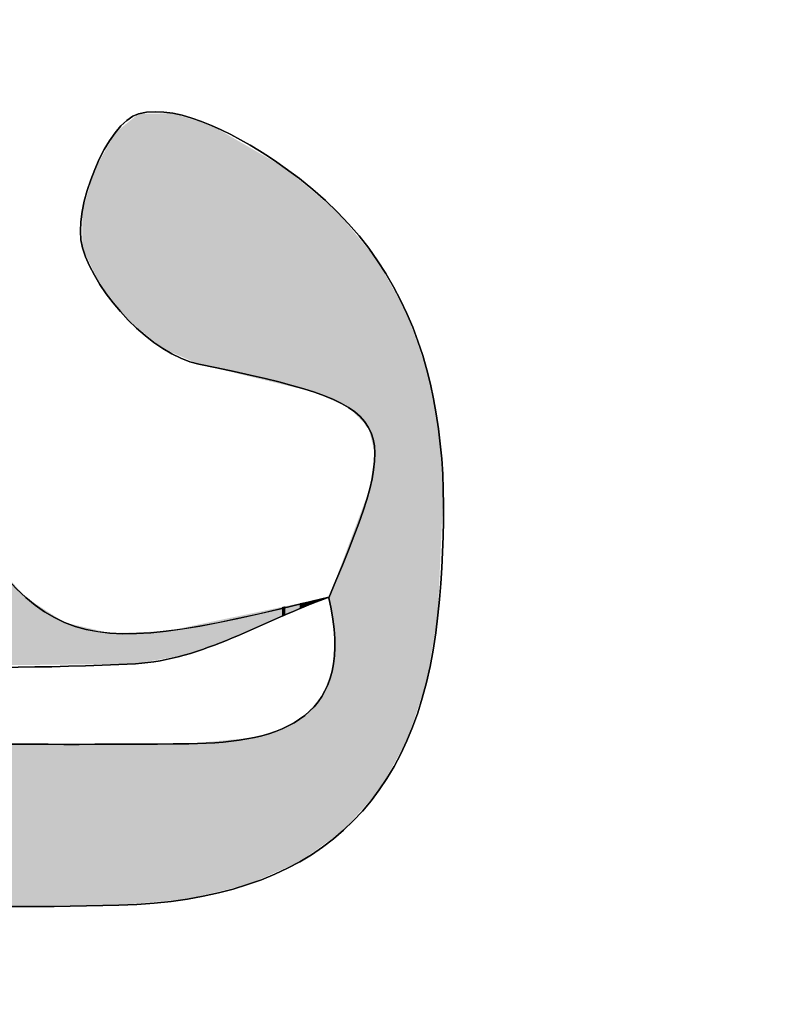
# Model space of a CAD drawing. Extents: x 113 to 1126, y 865 to 1100.
# Tile 20 of 256: x 869 to 873, y 989 to 994. Entities that reach past the tile are written whole.
import ezdxf

# ---------------------------------------------------------------- set-up
doc = ezdxf.new("R2010")
doc.units = 0
doc.layers.add('LAYER_1', color=7, linetype='CONTINUOUS')

# ---------------------------------------------------------------- blocks, each defined once
blk = doc.blocks.new('*U11')
at = {"layer": 'LAYER_1', "color": 7}
for points in [[(869.7817, 992.2112), (869.7671, 993.278), (869.7817, 993.2899)], [(869.9035, 992.1109), (869.7817, 993.2899), (869.9035, 993.2917)], [(869.7817, 992.2112), (869.7817, 993.2899), (869.9035, 992.1109)], [(869.9209, 992.1034), (869.9035, 993.2917), (869.9209, 993.292)], [(869.9035, 992.1109), (869.9035, 993.2917), (869.9209, 992.1034)], [(869.9546, 992.0887), (869.9209, 993.292), (869.9546, 993.2925)], [(869.9209, 992.1034), (869.9209, 993.292), (869.9546, 992.0887)], [(869.9546, 992.0887), (869.9546, 993.2925), (870.0117, 992.0639)], [(869.7299, 992.2538), (869.6828, 993.2095), (869.7299, 993.2478)], [(869.7671, 992.2232), (869.7299, 993.2478), (869.7671, 993.278)], [(869.7299, 992.2538), (869.7299, 993.2478), (869.7671, 992.2232)], [(869.7671, 992.2232), (869.7671, 993.278), (869.7817, 992.2112)], [(870.0117, 992.0639), (870.0117, 993.2746), (870.027, 992.0572)], [(870.027, 992.0572), (870.027, 993.2698), (870.0344, 992.054)], [(870.0344, 992.054), (870.0344, 993.2674), (870.0844, 992.0323)], [(870.0844, 992.0323), (870.0844, 993.2518), (870.1477, 992.0169)], [(869.6645, 992.3357), (869.6378, 993.147), (869.6645, 993.1946)], [(869.6828, 992.3127), (869.6645, 993.1946), (869.6828, 993.2095)], [(869.6645, 992.3357), (869.6645, 993.1946), (869.6828, 992.3127)], [(869.6828, 992.3127), (869.6828, 993.2095), (869.7299, 992.2538)], [(870.1477, 992.0169), (870.1477, 993.2319), (870.2542, 991.9911)], [(869.6378, 992.369), (869.5875, 993.057), (869.6378, 993.147)], [(869.6378, 992.369), (869.6378, 993.147), (869.6645, 992.3357)], [(870.2542, 991.9911), (870.2542, 993.1704), (870.3299, 991.9728)], [(870.3299, 991.9728), (870.3299, 993.1267), (870.3644, 991.9644)], [(870.3644, 991.9644), (870.3644, 993.1068), (870.5028, 991.9309)], [(869.5875, 992.432), (869.5616, 993.0108), (869.5875, 993.057)], [(869.5875, 992.432), (869.5875, 993.057), (869.6378, 992.369)], [(869.5616, 992.4867), (869.5001, 992.8039), (869.5616, 993.0108)], [(869.5616, 992.4867), (869.5616, 993.0108), (869.5875, 992.432)], [(870.5028, 991.9309), (870.5028, 993.0269), (870.519, 991.927)], [(870.519, 991.927), (870.519, 993.0176), (870.5916, 991.9094)], [(870.5916, 991.9094), (870.5916, 992.9565), (870.6171, 991.9032)], [(870.6171, 991.9032), (870.6171, 992.935), (870.6664, 991.8912)], [(870.6664, 991.8912), (870.6664, 992.8934), (870.7025, 991.875)], [(870.7025, 991.875), (870.7025, 992.8631), (870.7374, 991.8593)], [(869.5001, 992.6169), (869.4984, 992.7983), (869.5001, 992.8039)], [(869.5001, 992.6169), (869.5001, 992.8039), (869.5616, 992.4867)], [(870.7374, 991.8593), (870.7374, 992.8337), (870.7382, 991.8589)], [(870.7382, 991.8589), (870.7382, 992.833), (870.7543, 991.8517)], [(870.7543, 991.8517), (870.7543, 992.8194), (870.7678, 991.8456)], [(870.7678, 991.8456), (870.7678, 992.8081), (870.7817, 991.8394)], [(870.7817, 991.8394), (870.7817, 992.7964), (870.8122, 991.8256)], [(870.8122, 991.8256), (870.8122, 992.7594), (870.8372, 991.8144)], [(870.8372, 991.8144), (870.8372, 992.729), (870.9361, 991.7164)], [(870.9361, 991.7164), (870.9361, 992.609), (870.9433, 991.6877)], [(870.9433, 991.6877), (870.9433, 992.6002), (870.9694, 991.5845)], [(870.9694, 989.8677), (870.9433, 991.406), (870.9694, 991.5845)], [(870.9433, 989.8384), (870.9361, 991.3867), (870.9433, 991.406)], [(870.9361, 989.8302), (870.8372, 991.1226), (870.9361, 991.3867)], [(870.8372, 989.7188), (870.8122, 991.0558), (870.8372, 991.1226)], [(870.8122, 989.6907), (870.7817, 990.9744), (870.8122, 991.0558)], [(870.7817, 989.6688), (870.7678, 990.9374), (870.7817, 990.9744)], [(870.7678, 990.6537), (870.7543, 990.9013), (870.7678, 990.9374)], [(870.7025, 990.8469), (870.7025, 990.8543), (870.7374, 990.8617)], [(870.7543, 990.7471), (870.7382, 990.8584), (870.7543, 990.9013)], [(870.7543, 990.7471), (870.7543, 990.9013), (870.7678, 990.6537)], [(870.5028, 990.7623), (870.3644, 990.7834), (870.5028, 990.8124)], [(870.519, 990.7691), (870.5028, 990.8124), (870.519, 990.8158)], [(870.5916, 990.7999), (870.519, 990.8158), (870.5916, 990.8311)], [(870.519, 990.7691), (870.519, 990.8158), (870.5916, 990.7999)], [(870.6171, 990.8107), (870.5916, 990.8311), (870.6171, 990.8364)], [(870.6664, 990.8316), (870.6171, 990.8364), (870.6664, 990.8468)], [(870.6171, 990.8107), (870.6171, 990.8364), (870.6664, 990.8316)], [(870.7025, 990.8469), (870.6664, 990.8468), (870.7025, 990.8543)], [(870.6664, 990.8316), (870.6664, 990.8468), (870.7025, 990.8469)], [(870.2542, 990.657), (870.1477, 990.7379), (870.2542, 990.7603)], [(870.3299, 990.689), (870.2542, 990.7603), (870.3299, 990.7762)], [(870.3644, 990.7037), (870.3299, 990.7762), (870.3644, 990.7834)], [(870.3644, 990.7037), (870.3644, 990.7834), (870.5028, 990.7623)], [(870.0117, 990.5704), (869.9546, 990.6974), (870.0117, 990.7094)], [(870.027, 990.5758), (870.0117, 990.7094), (870.027, 990.7126)], [(870.0344, 990.5785), (870.027, 990.7126), (870.0344, 990.7141)], [(870.0844, 990.5963), (870.0344, 990.7141), (870.0844, 990.7246)], [(870.1477, 990.6189), (870.0844, 990.7246), (870.1477, 990.7379)], [(869.6645, 990.5261), (869.6378, 990.681), (869.6645, 990.6819)], [(869.6828, 990.5263), (869.6645, 990.6819), (869.6828, 990.6825)], [(869.7299, 990.5269), (869.6828, 990.6825), (869.7299, 990.684)], [(869.7671, 990.5273), (869.7299, 990.684), (869.7671, 990.6853)], [(869.7817, 990.5299), (869.7671, 990.6853), (869.7817, 990.6857)], [(869.9035, 990.5513), (869.7817, 990.6857), (869.9035, 990.6897)], [(869.9209, 990.5544), (869.9035, 990.6897), (869.9209, 990.6903)], [(869.9546, 990.5603), (869.9209, 990.6903), (869.9546, 990.6974)], [(870.7678, 989.6589), (870.7543, 990.4897), (870.7678, 990.6537)], [(870.7543, 989.6492), (870.7382, 990.4502), (870.7543, 990.4897)], [(870.7374, 989.637), (870.7025, 990.3623), (870.7374, 990.4481)], [(870.7382, 989.6376), (870.7374, 990.4481), (870.7382, 990.4502)], [(870.6664, 989.5861), (870.6171, 990.2672), (870.6664, 990.3222)], [(870.7025, 989.612), (870.6664, 990.3222), (870.7025, 990.3623)], [(870.6171, 989.5507), (870.5916, 990.2522), (870.6171, 990.2672)], [(870.5916, 989.5324), (870.519, 990.2096), (870.5916, 990.2522)], [(870.5028, 989.4934), (870.3644, 990.1569), (870.5028, 990.2001)], [(870.519, 989.5005), (870.5028, 990.2001), (870.519, 990.2096)], [(869.2148, 989.3129), (869.0319, 990.118), (869.2148, 990.1193)], [(869.4097, 989.3134), (869.2148, 990.1193), (869.4097, 990.1206)], [(869.4984, 989.3136), (869.4097, 990.1206), (869.4984, 990.1212)], [(869.5001, 989.3137), (869.4984, 990.1212), (869.5001, 990.1212)], [(869.5616, 989.3138), (869.5001, 990.1212), (869.5616, 990.1217)], [(869.5875, 989.3139), (869.5616, 990.1217), (869.5875, 990.1218)], [(869.6378, 989.314), (869.5875, 990.1218), (869.6378, 990.1222)], [(869.6645, 989.3141), (869.6378, 990.1222), (869.6645, 990.1224)], [(869.6828, 989.3141), (869.6645, 990.1224), (869.6828, 990.1225)], [(869.7299, 989.3183), (869.6828, 990.1225), (869.7299, 990.1228)], [(869.7671, 989.3216), (869.7299, 990.1228), (869.7671, 990.1231)], [(869.7817, 989.323), (869.7671, 990.1231), (869.7817, 990.1232)], [(869.9035, 989.3338), (869.7817, 990.1232), (869.9035, 990.124)], [(869.9209, 989.3354), (869.9035, 990.124), (869.9209, 990.1241)], [(869.9546, 989.3384), (869.9209, 990.1241), (869.9546, 990.1244)], [(870.0117, 989.3435), (869.9546, 990.1244), (870.0117, 990.1248)], [(870.027, 989.3449), (870.0117, 990.1248), (870.027, 990.1249)], [(870.0344, 989.3466), (870.027, 990.1249), (870.0344, 990.1249)], [(870.0844, 989.3586), (870.0344, 990.1249), (870.0844, 990.1298)], [(870.1477, 989.3738), (870.0844, 990.1298), (870.1477, 990.1359)], [(870.2542, 989.3993), (870.1477, 990.1359), (870.2542, 990.1462)], [(870.3299, 989.4174), (870.2542, 990.1462), (870.3299, 990.1536)], [(870.3644, 989.4326), (870.3299, 990.1536), (870.3644, 990.1569)]]:
    blk.add_solid(points, dxfattribs=at)
at = {"layer": 'LAYER_1', "color": 7, "extrusion": (0, 0, -1)}
for points in [[(-870.0117, 992.0639), (-869.9546, 993.2925), (-870.0117, 993.2746)], [(-870.027, 992.0572), (-870.0117, 993.2746), (-870.027, 993.2698)], [(-870.0344, 992.054), (-870.027, 993.2698), (-870.0344, 993.2674)], [(-870.0844, 992.0323), (-870.0344, 993.2674), (-870.0844, 993.2518)], [(-870.1477, 992.0169), (-870.0844, 993.2518), (-870.1477, 993.2319)], [(-870.2542, 991.9911), (-870.1477, 993.2319), (-870.2542, 993.1704)], [(-870.3299, 991.9728), (-870.2542, 993.1704), (-870.3299, 993.1267)], [(-870.3644, 991.9644), (-870.3299, 993.1267), (-870.3644, 993.1068)], [(-870.5028, 991.9309), (-870.3644, 993.1068), (-870.5028, 993.0269)], [(-870.519, 991.927), (-870.5028, 993.0269), (-870.519, 993.0176)], [(-870.5916, 991.9094), (-870.519, 993.0176), (-870.5916, 992.9565)], [(-870.6171, 991.9032), (-870.5916, 992.9565), (-870.6171, 992.935)], [(-870.6664, 991.8912), (-870.6171, 992.935), (-870.6664, 992.8934)], [(-870.7025, 991.875), (-870.6664, 992.8934), (-870.7025, 992.8631)], [(-870.7374, 991.8593), (-870.7025, 992.8631), (-870.7374, 992.8337)], [(-870.7382, 991.8589), (-870.7374, 992.8337), (-870.7382, 992.833)], [(-870.7543, 991.8517), (-870.7382, 992.833), (-870.7543, 992.8194)], [(-870.7678, 991.8456), (-870.7543, 992.8194), (-870.7678, 992.8081)], [(-870.7817, 991.8394), (-870.7678, 992.8081), (-870.7817, 992.7964)], [(-870.8122, 991.8256), (-870.7817, 992.7964), (-870.8122, 992.7594)], [(-870.8372, 991.8144), (-870.8122, 992.7594), (-870.8372, 992.729)], [(-870.9361, 991.7164), (-870.8372, 992.729), (-870.9361, 992.609)], [(-870.9433, 991.6877), (-870.9361, 992.609), (-870.9433, 992.6002)], [(-870.9694, 991.5845), (-870.9433, 992.6002), (-870.9694, 992.5686)], [(-870.9694, 989.8677), (-870.9694, 992.5686), (-870.9834, 989.8835)], [(-870.9834, 989.8835), (-870.9694, 992.5686), (-870.9834, 992.5515)], [(-870.9834, 989.8835), (-870.9834, 992.5515), (-870.9918, 989.8929)], [(-870.9918, 989.8929), (-870.9834, 992.5515), (-870.9918, 992.5365)], [(-870.9918, 989.8929), (-870.9918, 992.5365), (-871.1305, 990.1399)], [(-871.1305, 990.1399), (-870.9918, 992.5365), (-871.1305, 992.2868)], [(-871.1305, 990.1399), (-871.1305, 992.2868), (-871.1308, 990.1408)], [(-871.1308, 990.1408), (-871.1305, 992.2868), (-871.1308, 992.2863)], [(-871.1308, 990.1408), (-871.1308, 992.2863), (-871.2285, 990.4324)], [(-871.2285, 990.4324), (-871.1308, 992.2863), (-871.2285, 992.0097)], [(-871.2285, 990.4324), (-871.2285, 992.0097), (-871.2305, 990.4441)], [(-871.2305, 990.4441), (-871.2285, 992.0097), (-871.2305, 992.0041)], [(-871.2305, 990.4441), (-871.2305, 992.0041), (-871.2858, 990.771)], [(-871.2858, 990.771), (-871.2305, 992.0041), (-871.2858, 991.7249)], [(-871.2858, 990.771), (-871.2858, 991.7249), (-871.2892, 990.8469)], [(-871.2892, 990.8469), (-871.2858, 991.7249), (-871.2892, 991.7081)], [(-871.2892, 990.8469), (-871.2892, 991.7081), (-871.3135, 991.4017)], [(-870.9433, 989.8384), (-870.9433, 991.406), (-870.9694, 989.8677)], [(-870.9361, 989.8302), (-870.9361, 991.3867), (-870.9433, 989.8384)], [(-870.8372, 989.7188), (-870.8372, 991.1226), (-870.9361, 989.8302)], [(-869.0319, 990.5187), (-869.0319, 991.0663), (-869.2148, 990.5208)], [(-869.2148, 990.5208), (-869.0319, 991.0663), (-869.2148, 990.86)], [(-870.8122, 989.6907), (-870.8122, 991.0558), (-870.8372, 989.7188)], [(-870.7817, 989.6688), (-870.7817, 990.9744), (-870.8122, 989.6907)], [(-870.7678, 989.6589), (-870.7678, 990.9374), (-870.7817, 989.6688)], [(-869.2148, 990.5208), (-869.2148, 990.86), (-869.4097, 990.5231)], [(-869.4097, 990.5231), (-869.2148, 990.86), (-869.4097, 990.7346)], [(-870.5028, 990.7623), (-870.5028, 990.8124), (-870.519, 990.7691)], [(-870.5916, 990.7999), (-870.5916, 990.8311), (-870.6171, 990.8107)], [(-870.2542, 990.657), (-870.2542, 990.7603), (-870.3299, 990.689)], [(-870.3299, 990.689), (-870.3299, 990.7762), (-870.3644, 990.7037)], [(-869.4097, 990.5231), (-869.4097, 990.7346), (-869.4984, 990.5242)], [(-869.4984, 990.5242), (-869.4097, 990.7346), (-869.4984, 990.7137)], [(-869.4984, 990.5242), (-869.4984, 990.7137), (-869.5001, 990.5242)], [(-869.5001, 990.5242), (-869.4984, 990.7137), (-869.5001, 990.7133)], [(-869.5001, 990.5242), (-869.5001, 990.7133), (-869.5616, 990.5249)], [(-869.5616, 990.5249), (-869.5001, 990.7133), (-869.5616, 990.6989)], [(-870.0117, 990.5704), (-870.0117, 990.7094), (-870.027, 990.5758)], [(-870.027, 990.5758), (-870.027, 990.7126), (-870.0344, 990.5785)], [(-870.0344, 990.5785), (-870.0344, 990.7141), (-870.0844, 990.5963)], [(-870.0844, 990.5963), (-870.0844, 990.7246), (-870.1477, 990.6189)], [(-870.1477, 990.6189), (-870.1477, 990.7379), (-870.2542, 990.657)], [(-869.5616, 990.5249), (-869.5616, 990.6989), (-869.5875, 990.5252)], [(-869.5875, 990.5252), (-869.5616, 990.6989), (-869.5875, 990.6928)], [(-869.5875, 990.5252), (-869.5875, 990.6928), (-869.6378, 990.5258)], [(-869.6378, 990.5258), (-869.5875, 990.6928), (-869.6378, 990.681)], [(-869.6378, 990.5258), (-869.6378, 990.681), (-869.6645, 990.5261)], [(-869.6645, 990.5261), (-869.6645, 990.6819), (-869.6828, 990.5263)], [(-869.6828, 990.5263), (-869.6828, 990.6825), (-869.7299, 990.5269)], [(-869.7299, 990.5269), (-869.7299, 990.684), (-869.7671, 990.5273)], [(-869.7671, 990.5273), (-869.7671, 990.6853), (-869.7817, 990.5299)], [(-869.7817, 990.5299), (-869.7817, 990.6857), (-869.9035, 990.5513)], [(-869.9035, 990.5513), (-869.9035, 990.6897), (-869.9209, 990.5544)], [(-869.9209, 990.5544), (-869.9209, 990.6903), (-869.9546, 990.5603)], [(-869.9546, 990.5603), (-869.9546, 990.6974), (-870.0117, 990.5704)], [(-870.7543, 989.6492), (-870.7543, 990.4897), (-870.7678, 989.6589)], [(-870.7374, 989.637), (-870.7374, 990.4481), (-870.7382, 989.6376)], [(-870.7382, 989.6376), (-870.7382, 990.4502), (-870.7543, 989.6492)], [(-870.6664, 989.5861), (-870.6664, 990.3222), (-870.7025, 989.612)], [(-870.7025, 989.612), (-870.7025, 990.3623), (-870.7374, 989.637)], [(-870.6171, 989.5507), (-870.6171, 990.2672), (-870.6664, 989.5861)], [(-870.5916, 989.5324), (-870.5916, 990.2522), (-870.6171, 989.5507)], [(-870.5028, 989.4934), (-870.5028, 990.2001), (-870.519, 989.5005)], [(-870.519, 989.5005), (-870.519, 990.2096), (-870.5916, 989.5324)], [(-869.0319, 989.3125), (-869.0319, 990.118), (-869.2148, 989.3129)], [(-869.2148, 989.3129), (-869.2148, 990.1193), (-869.4097, 989.3134)], [(-869.4097, 989.3134), (-869.4097, 990.1206), (-869.4984, 989.3136)], [(-869.4984, 989.3136), (-869.4984, 990.1212), (-869.5001, 989.3137)], [(-869.5001, 989.3137), (-869.5001, 990.1212), (-869.5616, 989.3138)], [(-869.5616, 989.3138), (-869.5616, 990.1217), (-869.5875, 989.3139)], [(-869.5875, 989.3139), (-869.5875, 990.1218), (-869.6378, 989.314)], [(-869.6378, 989.314), (-869.6378, 990.1222), (-869.6645, 989.3141)], [(-869.6645, 989.3141), (-869.6645, 990.1224), (-869.6828, 989.3141)], [(-869.6828, 989.3141), (-869.6828, 990.1225), (-869.7299, 989.3183)], [(-869.7299, 989.3183), (-869.7299, 990.1228), (-869.7671, 989.3216)], [(-869.7671, 989.3216), (-869.7671, 990.1231), (-869.7817, 989.323)], [(-869.7817, 989.323), (-869.7817, 990.1232), (-869.9035, 989.3338)], [(-869.9035, 989.3338), (-869.9035, 990.124), (-869.9209, 989.3354)], [(-869.9209, 989.3354), (-869.9209, 990.1241), (-869.9546, 989.3384)], [(-869.9546, 989.3384), (-869.9546, 990.1244), (-870.0117, 989.3435)], [(-870.0117, 989.3435), (-870.0117, 990.1248), (-870.027, 989.3449)], [(-870.027, 989.3449), (-870.027, 990.1249), (-870.0344, 989.3466)], [(-870.0344, 989.3466), (-870.0344, 990.1249), (-870.0844, 989.3586)], [(-870.0844, 989.3586), (-870.0844, 990.1298), (-870.1477, 989.3738)], [(-870.1477, 989.3738), (-870.1477, 990.1359), (-870.2542, 989.3993)], [(-870.2542, 989.3993), (-870.2542, 990.1462), (-870.3299, 989.4174)], [(-870.3299, 989.4174), (-870.3299, 990.1536), (-870.3644, 989.4326)], [(-870.3644, 989.4326), (-870.3644, 990.1569), (-870.5028, 989.4934)]]:
    blk.add_solid(points, dxfattribs=at)

msp = doc.modelspace()

# ---------------------------------------------------------------- linework, layer by layer
at = {"layer": 'LAYER_1', "color": 7}
msp.add_open_spline([(722.5127, 865.618), (719.3552, 865.7013), (716.1975, 865.7778), (713.04, 865.8695), (708.5304, 865.9997), (704.0211, 866.143), (699.5118, 866.2767), (696.7495, 866.358), (693.9869, 866.4255), (691.2246, 866.5116), (686.0952, 866.6715), (680.9658, 866.8513), (675.8361, 867.0015), (672.1729, 867.1083), (668.5056, 867.1097), (664.8462, 867.2819), (657.6932, 867.6196), (650.5419, 868.0006), (643.3947, 868.4416), (634.3351, 869.001), (625.2793, 869.626), (616.2232, 870.2447), (605.3097, 870.9909), (594.392, 871.6875), (583.4869, 872.5419), (573.6515, 873.3122), (563.8295, 874.2583), (554.003, 875.1433), (547.1508, 875.7607), (540.2997, 876.3904), (533.4505, 877.0422), (526.9959, 877.6569), (520.5453, 878.3138), (514.0918, 878.9395), (509.265, 879.4076), (504.4264, 879.7697), (499.6112, 880.3333), (492.947, 881.1137), (486.2993, 882.0366), (479.6451, 882.9024), (472.208, 883.8697), (464.7658, 884.7985), (457.3364, 885.8217), (446.5013, 887.3141), (435.668, 888.8238), (424.8487, 890.4251), (416.0339, 891.7294), (407.2396, 893.1722), (398.4384, 894.5674), (388.0232, 896.2183), (377.6259, 897.9884), (367.1931, 899.517), (353.3476, 901.5458), (339.6377, 904.314), (325.884, 906.8434), (314.1279, 909.0052), (302.3435, 911.0481), (290.6586, 913.5499), (274.2317, 917.067), (257.8564, 920.8397), (241.5126, 924.7272), (226.4289, 928.3149), (211.3905, 932.1021), (196.3825, 935.9958), (189.8933, 937.6794), (183.5285, 939.8429), (177.1117, 941.8028), (169.9934, 943.977), (162.8455, 946.0609), (155.7765, 948.3853), (150.3155, 950.1806), (144.9994, 952.4161), (139.5398, 954.2158), (134.3804, 955.9163), (129.7988, 958.5291), (125.4719, 961.7675), (122.5513, 963.953), (120.1603, 966.6457), (117.5706, 969.1517), (117.26, 969.4521), (117.0724, 969.8986), (116.8849, 970.3037), (116.293, 971.5826), (115.6556, 972.8483), (115.1737, 974.1691), (114.7148, 975.4273), (114.4245, 976.7471), (114.0683, 978.0418), (113.8018, 979.0105), (113.5288, 979.9786), (113.2983, 980.9563), (113.1972, 981.3849), (113.1302, 981.841), (113.1585, 982.2775), (113.3805, 985.7181), (113.8812, 989.116), (114.8324, 992.4374), (114.9251, 992.7613), (115.0078, 993.1092), (115.1911, 993.3817), (116.4811, 995.2986), (117.5587, 997.4315), (119.1528, 999.0555), (122.5503, 1002.5161), (126.24, 1005.6787), (130.6241, 1007.907), (132.0309, 1008.6218), (133.4089, 1009.399), (134.7683, 1010.2014), (136.9248, 1011.4737), (139.2949, 1012.2013), (141.6334, 1013.0281), (156.5286, 1018.2929), (171.7769, 1022.4049), (186.9045, 1026.9098), (195.71, 1029.5315), (204.4945, 1032.249), (213.3806, 1034.5696), (228.0552, 1038.4019), (242.7828, 1042.0375), (257.5316, 1045.5753), (264.4905, 1047.2448), (271.5448, 1048.5215), (278.5651, 1049.9302), (290.1745, 1052.2605), (301.7917, 1054.5518), (313.4052, 1056.8628), (322.6952, 1058.7118), (331.9696, 1060.6445), (341.2793, 1062.3894), (347.596, 1063.5735), (353.9619, 1064.4957), (360.3053, 1065.5382), (369.7635, 1067.093), (379.2203, 1068.6564), (388.6791, 1070.206), (397.1919, 1071.6009), (405.7172, 1072.9238), (414.219, 1074.3825), (427.4538, 1076.6535), (440.7996, 1078.0887), (454.106, 1079.8216), (463.2763, 1081.0157), (472.4425, 1082.2401), (481.6199, 1083.3756), (488.8387, 1084.2685), (496.0722, 1085.0402), (503.298, 1085.876), (509.572, 1086.6019), (515.8385, 1087.396), (522.1192, 1088.0564), (526.5479, 1088.5218), (530.9933, 1088.8326), (535.4336, 1089.1792), (543.6412, 1089.8206), (551.8506, 1090.4387), (560.0594, 1091.0643), (568.6053, 1091.7161), (577.152, 1092.3555), (585.6971, 1093.017), (596.659, 1093.8659), (607.6184, 1094.752), (618.5822, 1095.5757), (621.786, 1095.8165), (625.001, 1095.9057), (628.2118, 1096.0549), (635.3652, 1096.387), (642.5186, 1096.7222), (649.6727, 1097.0395), (658.2926, 1097.4219), (666.914, 1097.7709), (675.5336, 1098.1643), (684.0385, 1098.5526), (692.5403, 1099.0139), (701.0466, 1099.3701), (704.4838, 1099.5138), (707.9292, 1099.4617), (711.3705, 1099.5027), (719.6053, 1099.6006), (727.8405, 1099.7274), (736.0757, 1099.7901), (740.4754, 1099.8238), (744.8765, 1099.7887), (749.2759, 1099.7115), (755.0843, 1099.6102), (760.8921, 1099.4473), (766.6991, 1099.2926), (774.1974, 1099.0928), (781.697, 1098.9222), (789.1932, 1098.6511), (796.462, 1098.3883), (803.7277, 1098.0227), (810.9937, 1097.6865), (818.6543, 1097.3316), (826.3196, 1097.044), (833.9725, 1096.561), (838.5834, 1096.2699), (843.1747, 1095.6639), (847.7746, 1095.1964), (854.0013, 1094.5639), (860.2255, 1093.9134), (866.4536, 1093.2967), (876.1071, 1092.3407), (885.7251, 1091.1608), (895.2835, 1089.4593), (905.7749, 1087.5917), (916.3141, 1085.9942), (926.8072, 1084.1362), (931.4667, 1083.3115), (936.0683, 1082.1553), (940.6888, 1081.1173), (949.0497, 1079.2387), (957.4334, 1077.4517), (965.7571, 1075.4181), (982.4069, 1071.3505), (998.9781, 1066.9921), (1015.2655, 1061.6101), (1030.0412, 1056.7284), (1044.8472, 1051.9377), (1059.6345, 1047.0915), (1061.9913, 1046.3187), (1064.376, 1045.5918), (1066.6512, 1044.6189), (1069.4462, 1043.4235), (1072.1716, 1042.0523), (1074.8691, 1040.6454), (1078.1681, 1038.9252), (1081.3955, 1037.0693), (1084.6742, 1035.3092), (1087.524, 1033.78), (1090.1006, 1031.89), (1092.5059, 1029.7327), (1094.9836, 1027.5106), (1097.656, 1025.4935), (1100.0169, 1023.158), (1102.6562, 1020.5477), (1105.0502, 1017.6886), (1107.5321, 1014.9208), (1108.5105, 1013.8291), (1109.5244, 1012.7525), (1110.3667, 1011.5594), (1111.5614, 1009.8669), (1112.5547, 1008.0327), (1113.7356, 1006.3294), (1118.5171, 999.4334), (1121.9835, 991.8345), (1125.6078, 984.3167), (1126.0612, 983.3765), (1126.0846, 982.5807), (1125.5685, 981.6236), (1122.0624, 975.1214), (1118.7365, 968.5181), (1115.0868, 962.0982), (1113.397, 959.1261), (1111.146, 956.4665), (1109.0879, 953.7115), (1103.6491, 946.4309), (1097.2905, 940.1157), (1089.7843, 934.9254), (1085.5527, 931.9991), (1081.2005, 929.3712), (1076.6037, 927.0423), (1069.1709, 923.2765), (1061.3574, 920.5652), (1053.5026, 917.9245), (1041.584, 913.9175), (1029.6867, 909.8389), (1017.7074, 906.02), (1010.083, 903.5895), (1002.3305, 901.5593), (994.6277, 899.3775), (988.5522, 897.657), (982.494, 895.8662), (976.3762, 894.3091), (967.5254, 892.0567), (958.633, 889.9662), (949.7487, 887.8481), (945.0331, 886.7237), (940.3278, 885.5165), (935.5632, 884.6438), (922.3103, 882.2157), (909.0291, 879.9416), (895.7579, 877.6103), (889.1499, 876.4497), (882.5508, 875.2343), (875.9276, 874.1666), (872.5352, 873.6189), (869.1022, 873.3178), (865.6832, 872.945), (858.6759, 872.1816), (851.6676, 871.4257), (844.6561, 870.7022), (839.4406, 870.1648), (834.2213, 869.6577), (828.9992, 869.1823), (823.1597, 868.651), (817.3186, 868.1363), (811.4729, 867.683), (808.2697, 867.4342), (805.0568, 867.3123), (801.8467, 867.1559), (794.8059, 866.812), (787.761, 866.5509), (780.7244, 866.1354), (761.8353, 865.0227), (742.9293, 865.6807), (724.0316, 865.4981), (723.5252, 865.4933), (723.0181, 865.4974), (722.5116, 865.4974), (722.512, 865.5373), (722.5123, 865.5773), (722.5127, 865.618)], degree=3, knots=[0, 0, 0, 0, 1, 1, 1, 2, 2, 2, 3, 3, 3, 4, 4, 4, 5, 5, 5, 6, 6, 6, 7, 7, 7, 8, 8, 8, 9, 9, 9, 10, 10, 10, 11, 11, 11, 12, 12, 12, 13, 13, 13, 14, 14, 14, 15, 15, 15, 16, 16, 16, 17, 17, 17, 18, 18, 18, 19, 19, 19, 20, 20, 20, 21, 21, 21, 22, 22, 22, 23, 23, 23, 24, 24, 24, 25, 25, 25, 26, 26, 26, 27, 27, 27, 28, 28, 28, 29, 29, 29, 30, 30, 30, 31, 31, 31, 32, 32, 32, 33, 33, 33, 34, 34, 34, 35, 35, 35, 36, 36, 36, 37, 37, 37, 38, 38, 38, 39, 39, 39, 40, 40, 40, 41, 41, 41, 42, 42, 42, 43, 43, 43, 44, 44, 44, 45, 45, 45, 46, 46, 46, 47, 47, 47, 48, 48, 48, 49, 49, 49, 50, 50, 50, 51, 51, 51, 52, 52, 52, 53, 53, 53, 54, 54, 54, 55, 55, 55, 56, 56, 56, 57, 57, 57, 58, 58, 58, 59, 59, 59, 60, 60, 60, 61, 61, 61, 62, 62, 62, 63, 63, 63, 64, 64, 64, 65, 65, 65, 66, 66, 66, 67, 67, 67, 68, 68, 68, 69, 69, 69, 70, 70, 70, 71, 71, 71, 72, 72, 72, 73, 73, 73, 74, 74, 74, 75, 75, 75, 76, 76, 76, 77, 77, 77, 78, 78, 78, 79, 79, 79, 80, 80, 80, 81, 81, 81, 82, 82, 82, 83, 83, 83, 84, 84, 84, 85, 85, 85, 86, 86, 86, 87, 87, 87, 88, 88, 88, 89, 89, 89, 90, 90, 90, 91, 91, 91, 92, 92, 92, 93, 93, 93, 94, 94, 94, 95, 95, 95, 96, 96, 96, 97, 97, 97, 98, 98, 98, 99, 99, 99, 100, 100, 100, 101, 101, 101, 102, 102, 102, 103, 103, 103, 104, 104, 104, 104], dxfattribs=at)
at = {"layer": 'LAYER_1'}
for points, knots in [([(870.7382, 990.8584), (870.7382, 990.8584), (870.7379, 990.8627), (870.7379, 990.8627), (869.3688, 990.5215), (869.2725, 990.5643), (868.6159, 991.7576), (868.4069, 992.1372), (868.2026, 992.5224), (867.9584, 992.8791), (867.5422, 993.4877), (866.9476, 993.7493), (866.271, 993.4119), (865.6037, 993.0791), (865.574, 992.4252), (865.759, 991.7903), (865.8683, 991.4156), (866.0846, 991.0722), (866.252, 990.7163), (865.3937, 989.9155), (865.4269, 989.3172), (866.137, 988.839), (866.5597, 989.0495), (866.8134, 989.2748), (867.0789, 989.2897), (867.9446, 989.3375), (868.8152, 989.29), (869.6828, 989.3141), (870.6559, 989.3412), (871.187, 989.8056), (871.2858, 990.771), (871.3728, 991.6191), (871.3069, 992.4622), (870.519, 993.0176), (870.3035, 993.1695), (869.9903, 993.3463), (869.7817, 993.2899), (869.627, 993.2482), (869.4434, 992.8116), (869.5001, 992.6169), (869.5693, 992.3787), (869.8491, 992.0816), (870.0844, 992.0323), (871.091, 991.8215), (871.131, 991.792), (870.7382, 990.8584)], [0, 0, 0, 0, 1, 1, 1, 2, 2, 2, 3, 3, 3, 4, 4, 4, 5, 5, 5, 6, 6, 6, 7, 7, 7, 8, 8, 8, 9, 9, 9, 10, 10, 10, 11, 11, 11, 12, 12, 12, 13, 13, 13, 14, 14, 14, 15, 15, 15, 15]), ([(870.7382, 990.8584), (871.131, 991.792), (871.091, 991.8215), (870.0844, 992.0323), (869.8491, 992.0816), (869.5693, 992.3787), (869.5001, 992.6169), (869.4434, 992.8116), (869.627, 993.2482), (869.7817, 993.2899), (869.9903, 993.3463), (870.3035, 993.1695), (870.519, 993.0176), (871.3069, 992.4622), (871.3728, 991.6191), (871.2858, 990.771), (871.187, 989.8056), (870.6559, 989.3412), (869.6828, 989.3141), (868.8152, 989.29), (867.9446, 989.3375), (867.0789, 989.2897), (866.8134, 989.2748), (866.5597, 989.0495), (866.137, 988.839), (865.4269, 989.3172), (865.3937, 989.9155), (866.252, 990.7163), (866.0846, 991.0722), (865.8683, 991.4156), (865.759, 991.7903), (865.574, 992.4252), (865.6037, 993.0791), (866.271, 993.4119), (866.9476, 993.7493), (867.5422, 993.4877), (867.9584, 992.8791), (868.2026, 992.5224), (868.4069, 992.1372), (868.6159, 991.7576), (869.2725, 990.5643), (869.3688, 990.5215), (870.7374, 990.8617), (870.4142, 990.7442), (870.0954, 990.5447), (869.7671, 990.5273), (868.8689, 990.4792), (867.9641, 990.5461), (867.067, 990.4887), (866.6784, 990.4641), (866.3023, 990.2462), (865.9203, 990.1163), (866.509, 990.0085), (867.0129, 990.091), (867.5188, 990.1075), (868.3566, 990.1351), (869.196, 990.1158), (870.0344, 990.1249), (870.5091, 990.1304), (870.8788, 990.2543), (870.7382, 990.8584)], [0, 0, 0, 0, 1, 1, 1, 2, 2, 2, 3, 3, 3, 4, 4, 4, 5, 5, 5, 6, 6, 6, 7, 7, 7, 8, 8, 8, 9, 9, 9, 10, 10, 10, 11, 11, 11, 12, 12, 12, 13, 13, 13, 14, 14, 14, 15, 15, 15, 16, 16, 16, 17, 17, 17, 18, 18, 18, 19, 19, 19, 20, 20, 20, 20]), ([(870.7382, 990.8584), (870.8788, 990.2543), (870.5091, 990.1304), (870.0344, 990.1249), (869.196, 990.1158), (868.3566, 990.1351), (867.5188, 990.1075), (867.0129, 990.091), (866.509, 990.0085), (865.9203, 990.1163), (866.3023, 990.2462), (866.6784, 990.4641), (867.067, 990.4887), (867.9641, 990.5461), (868.8689, 990.4792), (869.7671, 990.5273), (870.0954, 990.5447), (870.4142, 990.7442), (870.7374, 990.8617), (870.7379, 990.8627), (870.7382, 990.8584), (870.7382, 990.8584)], [0, 0, 0, 0, 1, 1, 1, 2, 2, 2, 3, 3, 3, 4, 4, 4, 5, 5, 5, 6, 6, 6, 7, 7, 7, 7])]:
    msp.add_open_spline(points, degree=3, knots=knots, dxfattribs=at)

# ---------------------------------------------------------------- block references
at = {"layer": 'LAYER_1', "color": 7}
msp.add_blockref('*U11', (0, 0), dxfattribs=at)

doc.saveas('drawing.dxf')
